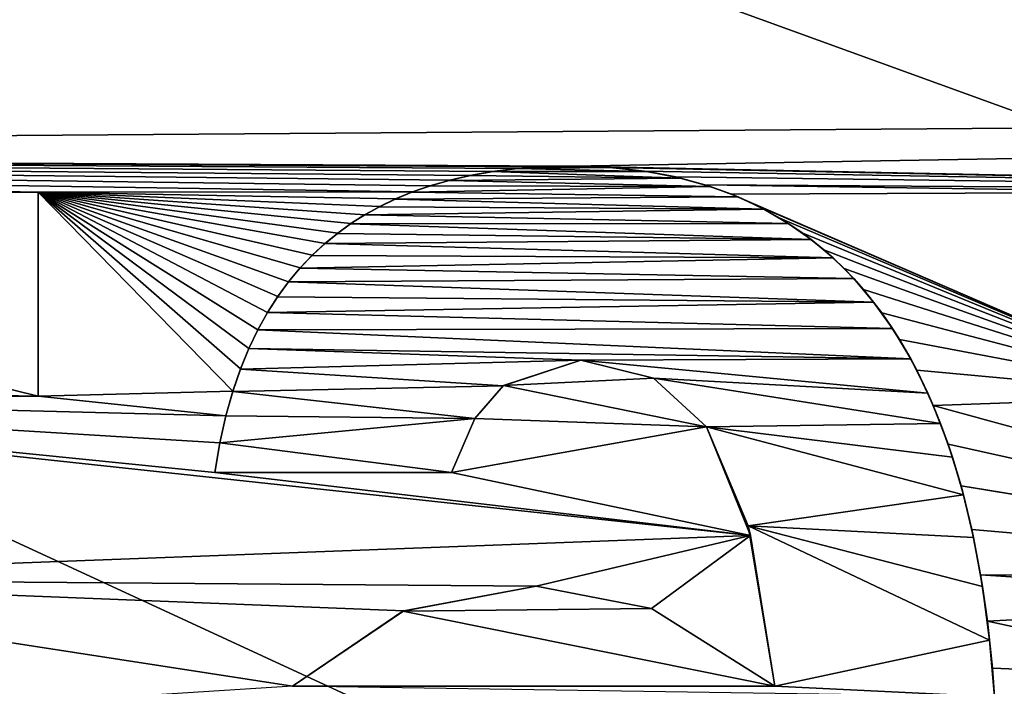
# Model space of a CAD drawing. Header units: millimetres. Extents: x -114 to 114, y -48 to 36.
# Tile 152 of 256: x -86.35 to -83.07, y 22.22 to 24.44. Entities that reach past the tile are written whole.
import ezdxf

# ---------------------------------------------------------------- set-up
doc = ezdxf.new("R2010")
doc.units = ezdxf.units.MM
doc.header["$LTSCALE"] = 65.185185
for name, color, linetype in [('2', 7, 'CONTINUOUS'), ('202', 7, 'CONTINUOUS'), ('203', 7, 'CONTINUOUS'), ('209', 7, 'CONTINUOUS'), ('210', 7, 'CONTINUOUS'), ('211', 7, 'CONTINUOUS'), ('212', 7, 'CONTINUOUS'), ('213', 7, 'CONTINUOUS'), ('214', 7, 'CONTINUOUS'), ('223', 7, 'CONTINUOUS'), ('224', 7, 'CONTINUOUS'), ('260', 7, 'CONTINUOUS'), ('2796', 7, 'CONTINUOUS'), ('2797', 7, 'CONTINUOUS'), ('7', 7, 'CONTINUOUS')]:
    doc.layers.add(name, color=color, linetype=linetype)

msp = doc.modelspace()

# ---------------------------------------------------------------- linework, layer by layer
at = {"layer": '2', "linetype": 'CONTINUOUS'}
for points in [[(113, 35, 92.5), (-113, 35, 92.5), (72.7254, 6.8475, 92.5), (113, 35, 92.5)], [(-113, 35, 92.5), (-113, -35, 92.5), (-77.6192, -5.1724, 92.5), (-113, 35, 92.5)], [(-113, 35, 92.5), (-37.2, 0, 92.5), (-35.3655, 6.8483, 92.5), (-113, 35, 92.5)], [(-37.2, 0, 92.5), (-113, 35, 92.5), (-65.3276, 7.1192, 92.5), (-37.2, 0, 92.5)], [(-23.5, 13.7, 92.5), (-113, 35, 92.5), (-30.3509, 11.8641, 92.5), (-23.5, 13.7, 92.5)], [(-113, 35, 92.5), (-23.5, 13.7, 92.5), (17.6742, 4.2309, 92.5), (-113, 35, 92.5)], [(-30.3509, 11.8641, 92.5), (-113, 35, 92.5), (-35.3655, 6.8483, 92.5), (-30.3509, 11.8641, 92.5)], [(-113, 35, 92.5), (63.3, 0, 92.5), (64.6742, 4.2309, 92.5), (-113, 35, 92.5)], [(63.3, 0, 92.5), (-113, 35, 92.5), (25.7254, 6.8475, 92.5), (63.3, 0, 92.5)], [(72.7254, 6.8475, 92.5), (-113, 35, 92.5), (68.2746, 6.8475, 92.5), (72.7254, 6.8475, 92.5)], [(68.2746, 6.8475, 92.5), (-113, 35, 92.5), (64.6742, 4.2309, 92.5), (68.2746, 6.8475, 92.5)], [(25.7254, 6.8475, 92.5), (-113, 35, 92.5), (21.2746, 6.8475, 92.5), (25.7254, 6.8475, 92.5)], [(21.2746, 6.8475, 92.5), (-113, 35, 92.5), (17.6742, 4.2309, 92.5), (21.2746, 6.8475, 92.5)], [(-70.5, 8.7998, 92.5), (-113, 35, 92.5), (-73.2193, 8.3691, 92.5), (-70.5, 8.7998, 92.5)], [(-113, 35, 92.5), (-70.5, 8.7998, 92.5), (-67.7807, 8.3691, 92.5), (-113, 35, 92.5)], [(-73.2193, 8.3691, 92.5), (-113, 35, 92.5), (-75.6724, 7.1192, 92.5), (-73.2193, 8.3691, 92.5)], [(-75.6724, 7.1192, 92.5), (-113, 35, 92.5), (-77.6192, 5.1724, 92.5), (-75.6724, 7.1192, 92.5)], [(-77.6192, 5.1724, 92.5), (-113, 35, 92.5), (-78.8691, 2.7193, 92.5), (-77.6192, 5.1724, 92.5)], [(-78.8691, 2.7193, 92.5), (-113, 35, 92.5), (-79.2998, 0, 92.5), (-78.8691, 2.7193, 92.5)], [(-79.2998, 0, 92.5), (-113, 35, 92.5), (-78.8691, -2.7193, 92.5), (-79.2998, 0, 92.5)], [(-78.8691, -2.7193, 92.5), (-113, 35, 92.5), (-77.6192, -5.1724, 92.5), (-78.8691, -2.7193, 92.5)], [(-65.3276, 7.1192, 92.5), (-113, 35, 92.5), (-67.7807, 8.3691, 92.5), (-65.3276, 7.1192, 92.5)]]:
    msp.add_3dface(points, dxfattribs=at)
at = {"layer": '202', "linetype": 'CONTINUOUS'}
for points in [[(-84.6921, 23.9425, 89.8), (-84.689, 23.9428, 90), (-84.6037, 23.9488, 89.8), (-84.6921, 23.9425, 89.8)], [(-84.689, 23.9428, 90), (-84.6016, 23.9489, 90), (-84.6037, 23.9488, 89.8), (-84.689, 23.9428, 90)], [(-84.6016, 23.9489, 90), (-84.5078, 23.9511, 90), (-84.6037, 23.9488, 89.8), (-84.6016, 23.9489, 90)], [(-84.6037, 23.9488, 89.8), (-84.5078, 23.9511, 90), (-84.5078, 23.9511, 89.8), (-84.6037, 23.9488, 89.8)], [(-84.9172, 23.9035, 89.8), (-84.9146, 23.9041, 90), (-84.848, 23.9194, 89.8), (-84.9172, 23.9035, 89.8)], [(-84.9146, 23.9041, 90), (-84.8451, 23.92, 90), (-84.848, 23.9194, 89.8), (-84.9146, 23.9041, 90)], [(-84.848, 23.9194, 89.8), (-84.8451, 23.92, 90), (-84.7732, 23.9326, 89.8), (-84.848, 23.9194, 89.8)], [(-84.8451, 23.92, 90), (-84.7701, 23.933, 90), (-84.7732, 23.9326, 89.8), (-84.8451, 23.92, 90)], [(-84.7732, 23.9326, 89.8), (-84.7701, 23.933, 90), (-84.6921, 23.9425, 89.8), (-84.7732, 23.9326, 89.8)], [(-84.7701, 23.933, 90), (-84.689, 23.9428, 90), (-84.6921, 23.9425, 89.8), (-84.7701, 23.933, 90)], [(-85.041, 23.8641, 89.8), (-85.0392, 23.8648, 90), (-84.9813, 23.885, 89.8), (-85.041, 23.8641, 89.8)], [(-85.0392, 23.8648, 90), (-84.9791, 23.8857, 90), (-84.9813, 23.885, 89.8), (-85.0392, 23.8648, 90)], [(-84.9813, 23.885, 89.8), (-84.9791, 23.8857, 90), (-84.9172, 23.9035, 89.8), (-84.9813, 23.885, 89.8)], [(-84.9791, 23.8857, 90), (-84.9146, 23.9041, 90), (-84.9172, 23.9035, 89.8), (-84.9791, 23.8857, 90)], [(-85.097, 23.841, 89.8), (-85.0953, 23.8417, 90), (-85.041, 23.8641, 89.8), (-85.097, 23.841, 89.8)], [(-85.0953, 23.8417, 90), (-85.0392, 23.8648, 90), (-85.041, 23.8641, 89.8), (-85.0953, 23.8417, 90)], [(-85.1988, 23.7883, 89.8), (-85.1974, 23.7891, 90), (-85.1495, 23.8157, 89.8), (-85.1988, 23.7883, 89.8)], [(-85.1974, 23.7891, 90), (-85.1479, 23.8165, 90), (-85.1495, 23.8157, 89.8), (-85.1974, 23.7891, 90)], [(-85.1495, 23.8157, 89.8), (-85.1479, 23.8165, 90), (-85.097, 23.841, 89.8), (-85.1495, 23.8157, 89.8)], [(-85.1479, 23.8165, 90), (-85.0953, 23.8417, 90), (-85.097, 23.841, 89.8), (-85.1479, 23.8165, 90)], [(-85.2454, 23.7587, 89.8), (-85.2442, 23.7596, 90), (-85.1988, 23.7883, 89.8), (-85.2454, 23.7587, 89.8)], [(-85.2442, 23.7596, 90), (-85.1974, 23.7891, 90), (-85.1988, 23.7883, 89.8), (-85.2442, 23.7596, 90)], [(-85.2894, 23.727, 89.8), (-85.2884, 23.7278, 90), (-85.2454, 23.7587, 89.8), (-85.2894, 23.727, 89.8)], [(-85.2884, 23.7278, 90), (-85.2442, 23.7596, 90), (-85.2454, 23.7587, 89.8), (-85.2884, 23.7278, 90)], [(-85.3311, 23.693, 89.8), (-85.3301, 23.6938, 90), (-85.2894, 23.727, 89.8), (-85.3311, 23.693, 89.8)], [(-85.3301, 23.6938, 90), (-85.2884, 23.7278, 90), (-85.2894, 23.727, 89.8), (-85.3301, 23.6938, 90)], [(-85.3738, 23.6536, 89.8), (-85.373, 23.6543, 90), (-85.3311, 23.693, 89.8), (-85.3738, 23.6536, 89.8)], [(-85.373, 23.6543, 90), (-85.3301, 23.6938, 90), (-85.3311, 23.693, 89.8), (-85.373, 23.6543, 90)], [(-85.4142, 23.6111, 89.8), (-85.4136, 23.6118, 90), (-85.3738, 23.6536, 89.8), (-85.4142, 23.6111, 89.8)], [(-85.4136, 23.6118, 90), (-85.373, 23.6543, 90), (-85.3738, 23.6536, 89.8), (-85.4136, 23.6118, 90)], [(-85.4524, 23.5654, 89.8), (-85.452, 23.566, 90), (-85.4142, 23.6111, 89.8), (-85.4524, 23.5654, 89.8)], [(-85.452, 23.566, 90), (-85.4136, 23.6118, 90), (-85.4142, 23.6111, 89.8), (-85.452, 23.566, 90)], [(-85.4885, 23.5162, 89.8), (-85.4881, 23.5168, 90), (-85.4524, 23.5654, 89.8), (-85.4885, 23.5162, 89.8)], [(-85.4881, 23.5168, 90), (-85.452, 23.566, 90), (-85.4524, 23.5654, 89.8), (-85.4881, 23.5168, 90)], [(-85.5226, 23.4631, 89.8), (-85.5223, 23.4635, 90), (-85.4885, 23.5162, 89.8), (-85.5226, 23.4631, 89.8)], [(-85.5223, 23.4635, 90), (-85.4881, 23.5168, 90), (-85.4885, 23.5162, 89.8), (-85.5223, 23.4635, 90)], [(-85.5546, 23.4056, 89.8), (-85.5544, 23.406, 90), (-85.5226, 23.4631, 89.8), (-85.5546, 23.4056, 89.8)], [(-85.5544, 23.406, 90), (-85.5223, 23.4635, 90), (-85.5226, 23.4631, 89.8), (-85.5544, 23.406, 90)], [(-85.5846, 23.3432, 89.8), (-85.5844, 23.3435, 90), (-85.5546, 23.4056, 89.8), (-85.5846, 23.3432, 89.8)], [(-85.5844, 23.3435, 90), (-85.5544, 23.406, 90), (-85.5546, 23.4056, 89.8), (-85.5844, 23.3435, 90)], [(-85.6124, 23.2753, 89.8), (-85.6123, 23.2756, 90), (-85.5846, 23.3432, 89.8), (-85.6124, 23.2753, 89.8)], [(-85.6123, 23.2756, 90), (-85.5844, 23.3435, 90), (-85.5846, 23.3432, 89.8), (-85.6123, 23.2756, 90)], [(-85.6379, 23.2009, 89.8), (-85.6378, 23.2011, 90), (-85.6124, 23.2753, 89.8), (-85.6379, 23.2009, 89.8)], [(-85.6378, 23.2011, 90), (-85.6123, 23.2756, 90), (-85.6124, 23.2753, 89.8), (-85.6378, 23.2011, 90)], [(-85.6608, 23.1193, 90), (-85.6378, 23.2011, 90), (-85.6379, 23.2009, 89.8), (-85.6608, 23.1193, 90)], [(-85.6608, 23.1191, 89.8), (-85.6608, 23.1193, 90), (-85.6379, 23.2009, 89.8), (-85.6608, 23.1191, 89.8)], [(-85.6807, 23.0292, 90), (-85.6608, 23.1193, 90), (-85.6608, 23.1191, 89.8), (-85.6807, 23.0292, 90)], [(-85.6807, 23.0291, 89.8), (-85.6807, 23.0292, 90), (-85.6608, 23.1191, 89.8), (-85.6807, 23.0291, 89.8)], [(-85.6972, 22.9301, 90), (-85.6807, 23.0292, 90), (-85.6972, 22.9301, 89.8), (-85.6972, 22.9301, 90)], [(-85.6972, 22.9301, 89.8), (-85.6807, 23.0292, 90), (-85.6807, 23.0291, 89.8), (-85.6972, 22.9301, 89.8)]]:
    msp.add_3dface(points, dxfattribs=at)
at = {"layer": '203', "linetype": 'CONTINUOUS'}
for points in [[(-84.5078, 23.9511, 90), (-84.3819, 23.9467, 90), (-84.5078, 23.9511, 89.8), (-84.5078, 23.9511, 90)], [(-84.5078, 23.9511, 89.8), (-84.3819, 23.9467, 90), (-84.376, 23.9463, 89.8), (-84.5078, 23.9511, 89.8)], [(-84.3819, 23.9467, 90), (-84.2672, 23.9343, 90), (-84.376, 23.9463, 89.8), (-84.3819, 23.9467, 90)], [(-84.376, 23.9463, 89.8), (-84.2672, 23.9343, 90), (-84.2563, 23.9326, 89.8), (-84.376, 23.9463, 89.8)], [(-84.2672, 23.9343, 90), (-84.1623, 23.9148, 90), (-84.2563, 23.9326, 89.8), (-84.2672, 23.9343, 90)], [(-84.2563, 23.9326, 89.8), (-84.1623, 23.9148, 90), (-84.1472, 23.9113, 89.8), (-84.2563, 23.9326, 89.8)], [(-84.1623, 23.9148, 90), (-84.0657, 23.889, 90), (-84.1472, 23.9113, 89.8), (-84.1623, 23.9148, 90)], [(-84.1472, 23.9113, 89.8), (-84.0657, 23.889, 90), (-84.0472, 23.8831, 89.8), (-84.1472, 23.9113, 89.8)], [(-84.0657, 23.889, 90), (-83.9761, 23.8573, 90), (-84.0472, 23.8831, 89.8), (-84.0657, 23.889, 90)], [(-84.0472, 23.8831, 89.8), (-83.9761, 23.8573, 90), (-83.9546, 23.8485, 89.8), (-84.0472, 23.8831, 89.8)], [(-83.9761, 23.8573, 90), (-83.8923, 23.8199, 90), (-83.9546, 23.8485, 89.8), (-83.9761, 23.8573, 90)], [(-83.9546, 23.8485, 89.8), (-83.8923, 23.8199, 90), (-83.8682, 23.8075, 89.8), (-83.9546, 23.8485, 89.8)], [(-83.8923, 23.8199, 90), (-83.8137, 23.7768, 90), (-83.8682, 23.8075, 89.8), (-83.8923, 23.8199, 90)], [(-83.8682, 23.8075, 89.8), (-83.8137, 23.7768, 90), (-83.7872, 23.7603, 89.8), (-83.8682, 23.8075, 89.8)], [(-83.8137, 23.7768, 90), (-83.7393, 23.7277, 90), (-83.7872, 23.7603, 89.8), (-83.8137, 23.7768, 90)], [(-83.7872, 23.7603, 89.8), (-83.7393, 23.7277, 90), (-83.7107, 23.7064, 89.8), (-83.7872, 23.7603, 89.8)], [(-83.7393, 23.7277, 90), (-83.6687, 23.6723, 90), (-83.7107, 23.7064, 89.8), (-83.7393, 23.7277, 90)], [(-83.7107, 23.7064, 89.8), (-83.6687, 23.6723, 90), (-83.6381, 23.6453, 89.8), (-83.7107, 23.7064, 89.8)], [(-83.6687, 23.6723, 90), (-83.6013, 23.61, 90), (-83.6381, 23.6453, 89.8), (-83.6687, 23.6723, 90)], [(-83.6381, 23.6453, 89.8), (-83.6013, 23.61, 90), (-83.5689, 23.5762, 89.8), (-83.6381, 23.6453, 89.8)], [(-83.6013, 23.61, 90), (-83.537, 23.5402, 90), (-83.5689, 23.5762, 89.8), (-83.6013, 23.61, 90)], [(-83.5689, 23.5762, 89.8), (-83.537, 23.5402, 90), (-83.5028, 23.4982, 89.8), (-83.5689, 23.5762, 89.8)], [(-83.537, 23.5402, 90), (-83.4759, 23.4623, 90), (-83.5028, 23.4982, 89.8), (-83.537, 23.5402, 90)], [(-83.5028, 23.4982, 89.8), (-83.4759, 23.4623, 90), (-83.4397, 23.4099, 89.8), (-83.5028, 23.4982, 89.8)], [(-83.4759, 23.4623, 90), (-83.4169, 23.374, 90), (-83.4397, 23.4099, 89.8), (-83.4759, 23.4623, 90)], [(-83.4397, 23.4099, 89.8), (-83.4169, 23.374, 90), (-83.3795, 23.3095, 89.8), (-83.4397, 23.4099, 89.8)], [(-83.4169, 23.374, 90), (-83.3593, 23.2715, 90), (-83.3795, 23.3095, 89.8), (-83.4169, 23.374, 90)], [(-83.3795, 23.3095, 89.8), (-83.3593, 23.2715, 90), (-83.3223, 23.1949, 89.8), (-83.3795, 23.3095, 89.8)], [(-83.3593, 23.2715, 90), (-83.3045, 23.1542, 90), (-83.3223, 23.1949, 89.8), (-83.3593, 23.2715, 90)], [(-83.3223, 23.1949, 89.8), (-83.3045, 23.1542, 90), (-83.2803, 23.0943, 89.8), (-83.3223, 23.1949, 89.8)], [(-83.3045, 23.1542, 90), (-83.2548, 23.0246, 90), (-83.2803, 23.0943, 89.8), (-83.3045, 23.1542, 90)], [(-83.2803, 23.0943, 89.8), (-83.2548, 23.0246, 90), (-83.2407, 22.9822, 89.8), (-83.2803, 23.0943, 89.8)], [(-83.2548, 23.0246, 90), (-83.2118, 22.8859, 90), (-83.2407, 22.9822, 89.8), (-83.2548, 23.0246, 90)], [(-83.2407, 22.9822, 89.8), (-83.2118, 22.8859, 90), (-83.2039, 22.8566, 89.8), (-83.2407, 22.9822, 89.8)], [(-83.2118, 22.8859, 90), (-83.1758, 22.7407, 90), (-83.2039, 22.8566, 89.8), (-83.2118, 22.8859, 90)], [(-83.2039, 22.8566, 89.8), (-83.1758, 22.7407, 90), (-83.1701, 22.714, 89.8), (-83.2039, 22.8566, 89.8)], [(-83.1758, 22.7407, 90), (-83.1467, 22.5902, 90), (-83.1701, 22.714, 89.8), (-83.1758, 22.7407, 90)], [(-83.1701, 22.714, 89.8), (-83.1467, 22.5902, 90), (-83.1403, 22.551, 89.8), (-83.1701, 22.714, 89.8)], [(-83.1467, 22.5902, 90), (-83.1239, 22.4358, 90), (-83.1403, 22.551, 89.8), (-83.1467, 22.5902, 90)], [(-83.1403, 22.551, 89.8), (-83.1239, 22.4358, 90), (-83.1165, 22.3724, 89.8), (-83.1403, 22.551, 89.8)], [(-83.1239, 22.4358, 90), (-83.1072, 22.2788, 90), (-83.1165, 22.3724, 89.8), (-83.1239, 22.4358, 90)], [(-83.1165, 22.3724, 89.8), (-83.1072, 22.2788, 90), (-83.0999, 22.184, 89.8), (-83.1165, 22.3724, 89.8)], [(-83.1072, 22.2788, 90), (-83.0959, 22.1203, 90), (-83.0999, 22.184, 89.8), (-83.1072, 22.2788, 90)]]:
    msp.add_3dface(points, dxfattribs=at)
at = {"layer": '209', "linetype": 'CONTINUOUS'}
for points in [[(-85.0681, 22.4699, 90), (-84.6273, 22.5526, 90), (-85.0708, 22.4688, 89.8), (-85.0681, 22.4699, 90)], [(-85.0708, 22.4688, 89.8), (-84.6273, 22.5526, 90), (-84.6273, 22.5526, 89.8), (-85.0708, 22.4688, 89.8)], [(-85.4392, 22.2186, 90), (-85.0681, 22.4699, 90), (-85.4392, 22.2186, 89.8), (-85.4392, 22.2186, 90)], [(-85.4392, 22.2186, 89.8), (-85.0681, 22.4699, 90), (-85.0708, 22.4688, 89.8), (-85.4392, 22.2186, 89.8)]]:
    msp.add_3dface(points, dxfattribs=at)
at = {"layer": '210', "linetype": 'CONTINUOUS'}
for points in [[(-84.6273, 22.5526, 90), (-84.2425, 22.4782, 90), (-84.6273, 22.5526, 89.8), (-84.6273, 22.5526, 90)], [(-84.6273, 22.5526, 89.8), (-84.2425, 22.4782, 90), (-84.2427, 22.4782, 89.8), (-84.6273, 22.5526, 89.8)], [(-84.2425, 22.4782, 90), (-83.8316, 22.2186, 90), (-84.2427, 22.4782, 89.8), (-84.2425, 22.4782, 90)], [(-84.2427, 22.4782, 89.8), (-83.8316, 22.2186, 90), (-83.8316, 22.2186, 89.8), (-84.2427, 22.4782, 89.8)]]:
    msp.add_3dface(points, dxfattribs=at)
at = {"layer": '211', "linetype": 'CONTINUOUS'}
for points in [[(-83.9128, 22.7213, 90), (-84.0595, 23.0823, 90), (-83.921, 22.7534, 89.8), (-83.9128, 22.7213, 90)], [(-83.921, 22.7534, 89.8), (-84.0595, 23.0823, 90), (-84.0595, 23.0823, 89.8), (-83.921, 22.7534, 89.8)], [(-83.8316, 22.2186, 89.8), (-83.9128, 22.7213, 90), (-83.921, 22.7534, 89.8), (-83.8316, 22.2186, 89.8)], [(-83.8316, 22.2186, 90), (-83.9128, 22.7213, 90), (-83.8316, 22.2186, 89.8), (-83.8316, 22.2186, 90)]]:
    msp.add_3dface(points, dxfattribs=at)
at = {"layer": '212', "linetype": 'CONTINUOUS'}
for points in [[(-84.236, 23.2445, 90), (-84.4779, 23.3048, 90), (-84.2368, 23.2449, 89.8), (-84.236, 23.2445, 90)], [(-84.2368, 23.2449, 89.8), (-84.4779, 23.3048, 90), (-84.4779, 23.3048, 89.8), (-84.2368, 23.2449, 89.8)], [(-84.0595, 23.0823, 89.8), (-84.236, 23.2445, 90), (-84.2368, 23.2449, 89.8), (-84.0595, 23.0823, 89.8)], [(-84.0595, 23.0823, 90), (-84.236, 23.2445, 90), (-84.0595, 23.0823, 89.8), (-84.0595, 23.0823, 90)]]:
    msp.add_3dface(points, dxfattribs=at)
at = {"layer": '213', "linetype": 'CONTINUOUS'}
for points in [[(-84.4779, 23.3048, 89.8), (-84.7362, 23.22, 90), (-84.7366, 23.2197, 89.8), (-84.4779, 23.3048, 89.8)], [(-84.4779, 23.3048, 90), (-84.7362, 23.22, 90), (-84.4779, 23.3048, 89.8), (-84.4779, 23.3048, 90)], [(-84.7366, 23.2197, 89.8), (-84.8314, 23.1108, 90), (-84.8317, 23.1103, 89.8), (-84.7366, 23.2197, 89.8)], [(-84.7362, 23.22, 90), (-84.8314, 23.1108, 90), (-84.7366, 23.2197, 89.8), (-84.7362, 23.22, 90)], [(-84.8314, 23.1108, 90), (-84.9097, 22.9301, 90), (-84.8317, 23.1103, 89.8), (-84.8314, 23.1108, 90)], [(-84.8317, 23.1103, 89.8), (-84.9097, 22.9301, 90), (-84.9097, 22.9301, 89.8), (-84.8317, 23.1103, 89.8)]]:
    msp.add_3dface(points, dxfattribs=at)
at = {"layer": '214', "linetype": 'CONTINUOUS'}
for points in [[(-84.9097, 22.9301, 90), (-85.6972, 22.9301, 90), (-84.9097, 22.9301, 89.8), (-84.9097, 22.9301, 90)], [(-85.6972, 22.9301, 90), (-85.6972, 22.9301, 89.8), (-84.9097, 22.9301, 89.8), (-85.6972, 22.9301, 90)]]:
    msp.add_3dface(points, dxfattribs=at)
at = {"layer": '223', "linetype": 'CONTINUOUS'}
for points in [[(-86.2865, 23.8642, 90), (-86.2865, 23.1853, 90), (-86.2865, 23.8642, 89.8), (-86.2865, 23.8642, 90)], [(-86.2865, 23.8642, 89.8), (-86.2865, 23.1853, 90), (-86.2865, 23.1853, 89.8), (-86.2865, 23.8642, 89.8)]]:
    msp.add_3dface(points, dxfattribs=at)
at = {"layer": '224', "linetype": 'CONTINUOUS'}
for points in [[(-86.2865, 23.1853, 90), (-88.2227, 23.1853, 90), (-86.2865, 23.1853, 89.8), (-86.2865, 23.1853, 90)], [(-86.2865, 23.1853, 89.8), (-88.2227, 23.1853, 90), (-88.2227, 23.1853, 89.8), (-86.2865, 23.1853, 89.8)]]:
    msp.add_3dface(points, dxfattribs=at)
at = {"layer": '260', "linetype": 'CONTINUOUS'}
for points in [[(-89.0482, 23.8642, 90), (-86.2865, 23.8642, 90), (-89.0482, 23.8642, 89.8), (-89.0482, 23.8642, 90)], [(-86.2865, 23.8642, 90), (-86.2865, 23.8642, 89.8), (-89.0482, 23.8642, 89.8), (-86.2865, 23.8642, 90)]]:
    msp.add_3dface(points, dxfattribs=at)
at = {"layer": '2796', "linetype": 'CONTINUOUS'}
for points in [[(-84.6921, 23.9425, 89.8), (-84.6037, 23.9488, 89.8), (-84.376, 23.9463, 89.8), (-84.6921, 23.9425, 89.8)], [(-84.6921, 23.9425, 89.8), (-84.376, 23.9463, 89.8), (-84.2563, 23.9326, 89.8), (-84.6921, 23.9425, 89.8)], [(-84.6037, 23.9488, 89.8), (-84.5078, 23.9511, 89.8), (-84.376, 23.9463, 89.8), (-84.6037, 23.9488, 89.8)], [(-84.9172, 23.9035, 89.8), (-84.848, 23.9194, 89.8), (-84.1472, 23.9113, 89.8), (-84.9172, 23.9035, 89.8)], [(-84.848, 23.9194, 89.8), (-84.7732, 23.9326, 89.8), (-84.1472, 23.9113, 89.8), (-84.848, 23.9194, 89.8)], [(-84.7732, 23.9326, 89.8), (-84.6921, 23.9425, 89.8), (-84.2563, 23.9326, 89.8), (-84.7732, 23.9326, 89.8)], [(-84.7732, 23.9326, 89.8), (-84.2563, 23.9326, 89.8), (-84.1472, 23.9113, 89.8), (-84.7732, 23.9326, 89.8)], [(-85.041, 23.8641, 89.8), (-84.9813, 23.885, 89.8), (-84.0472, 23.8831, 89.8), (-85.041, 23.8641, 89.8)], [(-85.041, 23.8641, 89.8), (-84.0472, 23.8831, 89.8), (-83.9546, 23.8485, 89.8), (-85.041, 23.8641, 89.8)], [(-84.9813, 23.885, 89.8), (-84.9172, 23.9035, 89.8), (-84.0472, 23.8831, 89.8), (-84.9813, 23.885, 89.8)], [(-84.9172, 23.9035, 89.8), (-84.1472, 23.9113, 89.8), (-84.0472, 23.8831, 89.8), (-84.9172, 23.9035, 89.8)], [(-85.097, 23.841, 89.8), (-85.041, 23.8641, 89.8), (-83.9546, 23.8485, 89.8), (-85.097, 23.841, 89.8)], [(-85.097, 23.841, 89.8), (-83.9546, 23.8485, 89.8), (-83.8682, 23.8075, 89.8), (-85.097, 23.841, 89.8)], [(-85.1988, 23.7883, 89.8), (-85.1495, 23.8157, 89.8), (-83.8682, 23.8075, 89.8), (-85.1988, 23.7883, 89.8)], [(-85.1495, 23.8157, 89.8), (-85.097, 23.841, 89.8), (-83.8682, 23.8075, 89.8), (-85.1495, 23.8157, 89.8)], [(-85.2454, 23.7587, 89.8), (-85.1988, 23.7883, 89.8), (-83.7872, 23.7603, 89.8), (-85.2454, 23.7587, 89.8)], [(-85.1988, 23.7883, 89.8), (-83.8682, 23.8075, 89.8), (-83.7872, 23.7603, 89.8), (-85.1988, 23.7883, 89.8)], [(-85.2894, 23.727, 89.8), (-85.2454, 23.7587, 89.8), (-83.7107, 23.7064, 89.8), (-85.2894, 23.727, 89.8)], [(-85.2454, 23.7587, 89.8), (-83.7872, 23.7603, 89.8), (-83.7107, 23.7064, 89.8), (-85.2454, 23.7587, 89.8)], [(-85.3311, 23.693, 89.8), (-85.2894, 23.727, 89.8), (-83.7107, 23.7064, 89.8), (-85.3311, 23.693, 89.8)], [(-85.3738, 23.6536, 89.8), (-85.3311, 23.693, 89.8), (-83.6381, 23.6453, 89.8), (-85.3738, 23.6536, 89.8)], [(-85.3311, 23.693, 89.8), (-83.7107, 23.7064, 89.8), (-83.6381, 23.6453, 89.8), (-85.3311, 23.693, 89.8)], [(-85.4142, 23.6111, 89.8), (-85.3738, 23.6536, 89.8), (-83.6381, 23.6453, 89.8), (-85.4142, 23.6111, 89.8)], [(-85.4142, 23.6111, 89.8), (-83.6381, 23.6453, 89.8), (-83.5689, 23.5762, 89.8), (-85.4142, 23.6111, 89.8)], [(-85.4524, 23.5654, 89.8), (-85.4142, 23.6111, 89.8), (-83.5689, 23.5762, 89.8), (-85.4524, 23.5654, 89.8)], [(-85.4885, 23.5162, 89.8), (-85.4524, 23.5654, 89.8), (-83.5028, 23.4982, 89.8), (-85.4885, 23.5162, 89.8)], [(-85.4524, 23.5654, 89.8), (-83.5689, 23.5762, 89.8), (-83.5028, 23.4982, 89.8), (-85.4524, 23.5654, 89.8)], [(-85.5226, 23.4631, 89.8), (-85.4885, 23.5162, 89.8), (-83.5028, 23.4982, 89.8), (-85.5226, 23.4631, 89.8)], [(-85.5226, 23.4631, 89.8), (-83.5028, 23.4982, 89.8), (-83.4397, 23.4099, 89.8), (-85.5226, 23.4631, 89.8)], [(-85.5546, 23.4056, 89.8), (-85.5226, 23.4631, 89.8), (-83.4397, 23.4099, 89.8), (-85.5546, 23.4056, 89.8)], [(-85.5846, 23.3432, 89.8), (-85.5546, 23.4056, 89.8), (-83.3795, 23.3095, 89.8), (-85.5846, 23.3432, 89.8)], [(-85.5546, 23.4056, 89.8), (-83.4397, 23.4099, 89.8), (-83.3795, 23.3095, 89.8), (-85.5546, 23.4056, 89.8)], [(-85.6124, 23.2753, 89.8), (-85.5846, 23.3432, 89.8), (-84.4779, 23.3048, 89.8), (-85.6124, 23.2753, 89.8)], [(-85.5846, 23.3432, 89.8), (-83.3795, 23.3095, 89.8), (-84.4779, 23.3048, 89.8), (-85.5846, 23.3432, 89.8)], [(-85.6124, 23.2753, 89.8), (-84.4779, 23.3048, 89.8), (-84.7366, 23.2197, 89.8), (-85.6124, 23.2753, 89.8)], [(-83.3795, 23.3095, 89.8), (-83.3223, 23.1949, 89.8), (-84.4779, 23.3048, 89.8), (-83.3795, 23.3095, 89.8)], [(-83.3223, 23.1949, 89.8), (-84.2368, 23.2449, 89.8), (-84.4779, 23.3048, 89.8), (-83.3223, 23.1949, 89.8)], [(-85.6379, 23.2009, 89.8), (-85.6124, 23.2753, 89.8), (-84.7366, 23.2197, 89.8), (-85.6379, 23.2009, 89.8)], [(-83.3223, 23.1949, 89.8), (-83.2803, 23.0943, 89.8), (-84.2368, 23.2449, 89.8), (-83.3223, 23.1949, 89.8)], [(-83.2803, 23.0943, 89.8), (-84.0595, 23.0823, 89.8), (-84.2368, 23.2449, 89.8), (-83.2803, 23.0943, 89.8)], [(-85.6608, 23.1191, 89.8), (-85.6379, 23.2009, 89.8), (-84.8317, 23.1103, 89.8), (-85.6608, 23.1191, 89.8)], [(-85.6379, 23.2009, 89.8), (-84.7366, 23.2197, 89.8), (-84.8317, 23.1103, 89.8), (-85.6379, 23.2009, 89.8)], [(-85.6807, 23.0291, 89.8), (-85.6608, 23.1191, 89.8), (-84.8317, 23.1103, 89.8), (-85.6807, 23.0291, 89.8)], [(-85.6807, 23.0291, 89.8), (-84.8317, 23.1103, 89.8), (-84.9097, 22.9301, 89.8), (-85.6807, 23.0291, 89.8)], [(-83.2803, 23.0943, 89.8), (-83.2407, 22.9822, 89.8), (-84.0595, 23.0823, 89.8), (-83.2803, 23.0943, 89.8)], [(-83.2407, 22.9822, 89.8), (-83.2039, 22.8566, 89.8), (-84.0595, 23.0823, 89.8), (-83.2407, 22.9822, 89.8)], [(-83.2039, 22.8566, 89.8), (-83.921, 22.7534, 89.8), (-84.0595, 23.0823, 89.8), (-83.2039, 22.8566, 89.8)], [(-85.6972, 22.9301, 89.8), (-85.6807, 23.0291, 89.8), (-84.9097, 22.9301, 89.8), (-85.6972, 22.9301, 89.8)], [(-83.2039, 22.8566, 89.8), (-83.1701, 22.714, 89.8), (-83.921, 22.7534, 89.8), (-83.2039, 22.8566, 89.8)], [(-83.1701, 22.714, 89.8), (-83.1403, 22.551, 89.8), (-83.921, 22.7534, 89.8), (-83.1701, 22.714, 89.8)], [(-83.1403, 22.551, 89.8), (-83.1165, 22.3724, 89.8), (-83.921, 22.7534, 89.8), (-83.1403, 22.551, 89.8)], [(-83.1165, 22.3724, 89.8), (-83.8316, 22.2186, 89.8), (-83.921, 22.7534, 89.8), (-83.1165, 22.3724, 89.8)], [(-85.0708, 22.4688, 89.8), (-84.6273, 22.5526, 89.8), (-84.2427, 22.4782, 89.8), (-85.0708, 22.4688, 89.8)], [(-85.0708, 22.4688, 89.8), (-84.2427, 22.4782, 89.8), (-83.8316, 22.2186, 89.8), (-85.0708, 22.4688, 89.8)], [(-85.4392, 22.2186, 89.8), (-85.0708, 22.4688, 89.8), (-83.8316, 22.2186, 89.8), (-85.4392, 22.2186, 89.8)], [(-83.1165, 22.3724, 89.8), (-83.0999, 22.184, 89.8), (-83.8316, 22.2186, 89.8), (-83.1165, 22.3724, 89.8)], [(-83.0999, 22.184, 89.8), (-85.4392, 22.2186, 89.8), (-83.8316, 22.2186, 89.8), (-83.0999, 22.184, 89.8)]]:
    msp.add_3dface(points, dxfattribs=at)
at = {"layer": '2797', "linetype": 'CONTINUOUS'}
for points in [[(-86.2865, 23.8642, 89.8), (-86.2865, 23.1853, 89.8), (-89.0482, 23.8642, 89.8), (-86.2865, 23.8642, 89.8)], [(-86.2865, 23.1853, 89.8), (-89.0482, 23.2315, 89.8), (-89.0482, 23.8642, 89.8), (-86.2865, 23.1853, 89.8)], [(-86.2865, 23.1853, 89.8), (-88.2227, 23.1853, 89.8), (-89.0482, 23.2315, 89.8), (-86.2865, 23.1853, 89.8)]]:
    msp.add_3dface(points, dxfattribs=at)
at = {"layer": '7', "linetype": 'CONTINUOUS'}
for points in [[(-110.5, 32.5, 90), (-54, 32.5, 90), (-60.8638, 23.9777, 90), (-110.5, 32.5, 90)], [(-61.2492, 24.038, 90), (-110.5, 32.5, 90), (-60.8638, 23.9777, 90), (-61.2492, 24.038, 90)], [(-110.5, 32.5, 90), (-61.2492, 24.038, 90), (-72.5866, 24.1521, 90), (-110.5, 32.5, 90)], [(-110.5, 32.5, 90), (-72.5866, 24.1521, 90), (-72.869, 24.1521, 90), (-110.5, 32.5, 90)], [(-110.5, 32.5, 90), (-72.869, 24.1521, 90), (-93.632, 24, 90), (-110.5, 32.5, 90)], [(-72.869, 24.1521, 90), (-84.5078, 23.9511, 90), (-93.632, 24, 90), (-72.869, 24.1521, 90)], [(-72.869, 24.1521, 90), (-80.2797, 23.8642, 90), (-84.5078, 23.9511, 90), (-72.869, 24.1521, 90)], [(-84.9791, 23.8857, 90), (-85.0392, 23.8648, 90), (-93.632, 24, 90), (-84.9791, 23.8857, 90)], [(-85.0392, 23.8648, 90), (-86.2865, 23.8642, 90), (-93.632, 24, 90), (-85.0392, 23.8648, 90)], [(-84.9146, 23.9041, 90), (-84.9791, 23.8857, 90), (-93.632, 24, 90), (-84.9146, 23.9041, 90)], [(-84.8451, 23.92, 90), (-84.9146, 23.9041, 90), (-93.632, 24, 90), (-84.8451, 23.92, 90)], [(-84.7701, 23.933, 90), (-84.8451, 23.92, 90), (-93.632, 24, 90), (-84.7701, 23.933, 90)], [(-84.689, 23.9428, 90), (-84.7701, 23.933, 90), (-93.632, 24, 90), (-84.689, 23.9428, 90)], [(-84.6016, 23.9489, 90), (-84.689, 23.9428, 90), (-93.632, 24, 90), (-84.6016, 23.9489, 90)], [(-84.5078, 23.9511, 90), (-84.6016, 23.9489, 90), (-93.632, 24, 90), (-84.5078, 23.9511, 90)], [(-86.2865, 23.8642, 90), (-89.0482, 23.8642, 90), (-93.632, 24, 90), (-86.2865, 23.8642, 90)], [(-84.5078, 23.9511, 90), (-80.2797, 23.8642, 90), (-84.3819, 23.9467, 90), (-84.5078, 23.9511, 90)], [(-84.3819, 23.9467, 90), (-80.2797, 23.8642, 90), (-84.2672, 23.9343, 90), (-84.3819, 23.9467, 90)], [(-84.2672, 23.9343, 90), (-80.2797, 23.8642, 90), (-84.1623, 23.9148, 90), (-84.2672, 23.9343, 90)], [(-84.1623, 23.9148, 90), (-80.2797, 23.8642, 90), (-84.0657, 23.889, 90), (-84.1623, 23.9148, 90)], [(-80.2797, 23.8642, 90), (-82.4196, 23.8642, 90), (-84.0657, 23.889, 90), (-80.2797, 23.8642, 90)], [(-84.0657, 23.889, 90), (-82.4196, 23.8642, 90), (-83.9761, 23.8573, 90), (-84.0657, 23.889, 90)], [(-85.0392, 23.8648, 90), (-85.0953, 23.8417, 90), (-86.2865, 23.8642, 90), (-85.0392, 23.8648, 90)], [(-85.6123, 23.2756, 90), (-85.6378, 23.2011, 90), (-86.2865, 23.8642, 90), (-85.6123, 23.2756, 90)], [(-86.2865, 23.8642, 90), (-85.6378, 23.2011, 90), (-86.2865, 23.1853, 90), (-86.2865, 23.8642, 90)], [(-85.5844, 23.3435, 90), (-85.6123, 23.2756, 90), (-86.2865, 23.8642, 90), (-85.5844, 23.3435, 90)], [(-85.5544, 23.406, 90), (-85.5844, 23.3435, 90), (-86.2865, 23.8642, 90), (-85.5544, 23.406, 90)], [(-85.5223, 23.4635, 90), (-85.5544, 23.406, 90), (-86.2865, 23.8642, 90), (-85.5223, 23.4635, 90)], [(-85.4881, 23.5168, 90), (-85.5223, 23.4635, 90), (-86.2865, 23.8642, 90), (-85.4881, 23.5168, 90)], [(-85.452, 23.566, 90), (-85.4881, 23.5168, 90), (-86.2865, 23.8642, 90), (-85.452, 23.566, 90)], [(-85.4136, 23.6118, 90), (-85.452, 23.566, 90), (-86.2865, 23.8642, 90), (-85.4136, 23.6118, 90)], [(-85.373, 23.6543, 90), (-85.4136, 23.6118, 90), (-86.2865, 23.8642, 90), (-85.373, 23.6543, 90)], [(-85.3301, 23.6938, 90), (-85.373, 23.6543, 90), (-86.2865, 23.8642, 90), (-85.3301, 23.6938, 90)], [(-85.2884, 23.7278, 90), (-85.3301, 23.6938, 90), (-86.2865, 23.8642, 90), (-85.2884, 23.7278, 90)], [(-85.2442, 23.7596, 90), (-85.2884, 23.7278, 90), (-86.2865, 23.8642, 90), (-85.2442, 23.7596, 90)], [(-85.1974, 23.7891, 90), (-85.2442, 23.7596, 90), (-86.2865, 23.8642, 90), (-85.1974, 23.7891, 90)], [(-85.1479, 23.8165, 90), (-85.1974, 23.7891, 90), (-86.2865, 23.8642, 90), (-85.1479, 23.8165, 90)], [(-85.0953, 23.8417, 90), (-85.1479, 23.8165, 90), (-86.2865, 23.8642, 90), (-85.0953, 23.8417, 90)], [(-82.4196, 23.8642, 90), (-82.4196, 23.1853, 90), (-83.9761, 23.8573, 90), (-82.4196, 23.8642, 90)], [(-83.9761, 23.8573, 90), (-82.4196, 23.1853, 90), (-83.8923, 23.8199, 90), (-83.9761, 23.8573, 90)], [(-83.8923, 23.8199, 90), (-82.4196, 23.1853, 90), (-83.8137, 23.7768, 90), (-83.8923, 23.8199, 90)], [(-83.8137, 23.7768, 90), (-82.4196, 23.1853, 90), (-83.7393, 23.7277, 90), (-83.8137, 23.7768, 90)], [(-83.7393, 23.7277, 90), (-82.4196, 23.1853, 90), (-83.6687, 23.6723, 90), (-83.7393, 23.7277, 90)], [(-83.6687, 23.6723, 90), (-82.4196, 23.1853, 90), (-83.6013, 23.61, 90), (-83.6687, 23.6723, 90)], [(-83.6013, 23.61, 90), (-82.4196, 23.1853, 90), (-83.537, 23.5402, 90), (-83.6013, 23.61, 90)], [(-83.537, 23.5402, 90), (-82.4196, 23.1853, 90), (-83.4759, 23.4623, 90), (-83.537, 23.5402, 90)], [(-83.4759, 23.4623, 90), (-82.4196, 23.1853, 90), (-83.4169, 23.374, 90), (-83.4759, 23.4623, 90)], [(-83.4169, 23.374, 90), (-82.4196, 23.1853, 90), (-83.3593, 23.2715, 90), (-83.4169, 23.374, 90)], [(-84.4779, 23.3048, 90), (-84.236, 23.2445, 90), (-84.7362, 23.22, 90), (-84.4779, 23.3048, 90)], [(-83.3593, 23.2715, 90), (-82.4196, 23.1853, 90), (-83.3045, 23.1542, 90), (-83.3593, 23.2715, 90)], [(-84.236, 23.2445, 90), (-84.0595, 23.0823, 90), (-84.7362, 23.22, 90), (-84.236, 23.2445, 90)], [(-85.6378, 23.2011, 90), (-85.6608, 23.1193, 90), (-86.2865, 23.1853, 90), (-85.6378, 23.2011, 90)], [(-84.7362, 23.22, 90), (-84.0595, 23.0823, 90), (-84.8314, 23.1108, 90), (-84.7362, 23.22, 90)], [(-85.6807, 23.0292, 90), (-85.6972, 22.9301, 90), (-88.2227, 23.1853, 90), (-85.6807, 23.0292, 90)], [(-85.6972, 22.9301, 90), (-83.9128, 22.7213, 90), (-88.2227, 23.1853, 90), (-85.6972, 22.9301, 90)], [(-85.6608, 23.1193, 90), (-85.6807, 23.0292, 90), (-88.2227, 23.1853, 90), (-85.6608, 23.1193, 90)], [(-86.2865, 23.1853, 90), (-85.6608, 23.1193, 90), (-88.2227, 23.1853, 90), (-86.2865, 23.1853, 90)], [(-88.2227, 23.1853, 90), (-83.9128, 22.7213, 90), (-87.7555, 22.5765, 90), (-88.2227, 23.1853, 90)], [(-82.4196, 23.1853, 90), (-81.033, 22.5325, 90), (-83.3045, 23.1542, 90), (-82.4196, 23.1853, 90)], [(-83.3045, 23.1542, 90), (-81.033, 22.5325, 90), (-83.2548, 23.0246, 90), (-83.3045, 23.1542, 90)], [(-84.8314, 23.1108, 90), (-84.0595, 23.0823, 90), (-84.9097, 22.9301, 90), (-84.8314, 23.1108, 90)], [(-84.0595, 23.0823, 90), (-83.9128, 22.7213, 90), (-84.9097, 22.9301, 90), (-84.0595, 23.0823, 90)], [(-83.2548, 23.0246, 90), (-81.033, 22.5325, 90), (-83.2118, 22.8859, 90), (-83.2548, 23.0246, 90)], [(-83.9128, 22.7213, 90), (-85.6972, 22.9301, 90), (-84.9097, 22.9301, 90), (-83.9128, 22.7213, 90)], [(-81.033, 22.5325, 90), (-81.3822, 22.5852, 90), (-83.2118, 22.8859, 90), (-81.033, 22.5325, 90)], [(-83.2118, 22.8859, 90), (-81.3822, 22.5852, 90), (-83.1758, 22.7407, 90), (-83.2118, 22.8859, 90)], [(-83.1758, 22.7407, 90), (-81.3822, 22.5852, 90), (-83.1467, 22.5902, 90), (-83.1758, 22.7407, 90)], [(-83.9128, 22.7213, 90), (-84.6273, 22.5526, 90), (-87.7555, 22.5765, 90), (-83.9128, 22.7213, 90)], [(-84.2425, 22.4782, 90), (-84.6273, 22.5526, 90), (-83.9128, 22.7213, 90), (-84.2425, 22.4782, 90)], [(-83.8316, 22.2186, 90), (-84.2425, 22.4782, 90), (-83.9128, 22.7213, 90), (-83.8316, 22.2186, 90)], [(-85.0681, 22.4699, 90), (-85.4392, 22.2186, 90), (-87.7555, 22.5765, 90), (-85.0681, 22.4699, 90)], [(-87.7555, 22.5765, 90), (-85.4392, 22.2186, 90), (-87.446, 22.091, 90), (-87.7555, 22.5765, 90)], [(-84.6273, 22.5526, 90), (-85.0681, 22.4699, 90), (-87.7555, 22.5765, 90), (-84.6273, 22.5526, 90)], [(-81.3822, 22.5852, 90), (-81.8435, 22.504, 90), (-83.1467, 22.5902, 90), (-81.3822, 22.5852, 90)], [(-83.1467, 22.5902, 90), (-81.8435, 22.504, 90), (-83.1239, 22.4358, 90), (-83.1467, 22.5902, 90)], [(-81.8435, 22.504, 90), (-82.2349, 22.243, 90), (-83.1239, 22.4358, 90), (-81.8435, 22.504, 90)], [(-83.1239, 22.4358, 90), (-82.2349, 22.243, 90), (-83.1072, 22.2788, 90), (-83.1239, 22.4358, 90)], [(-83.1072, 22.2788, 90), (-82.2349, 22.243, 90), (-83.0959, 22.1203, 90), (-83.1072, 22.2788, 90)], [(-82.2349, 22.243, 90), (-82.4797, 21.864, 90), (-83.0959, 22.1203, 90), (-82.2349, 22.243, 90)]]:
    msp.add_3dface(points, dxfattribs=at)

doc.saveas('drawing.dxf')
